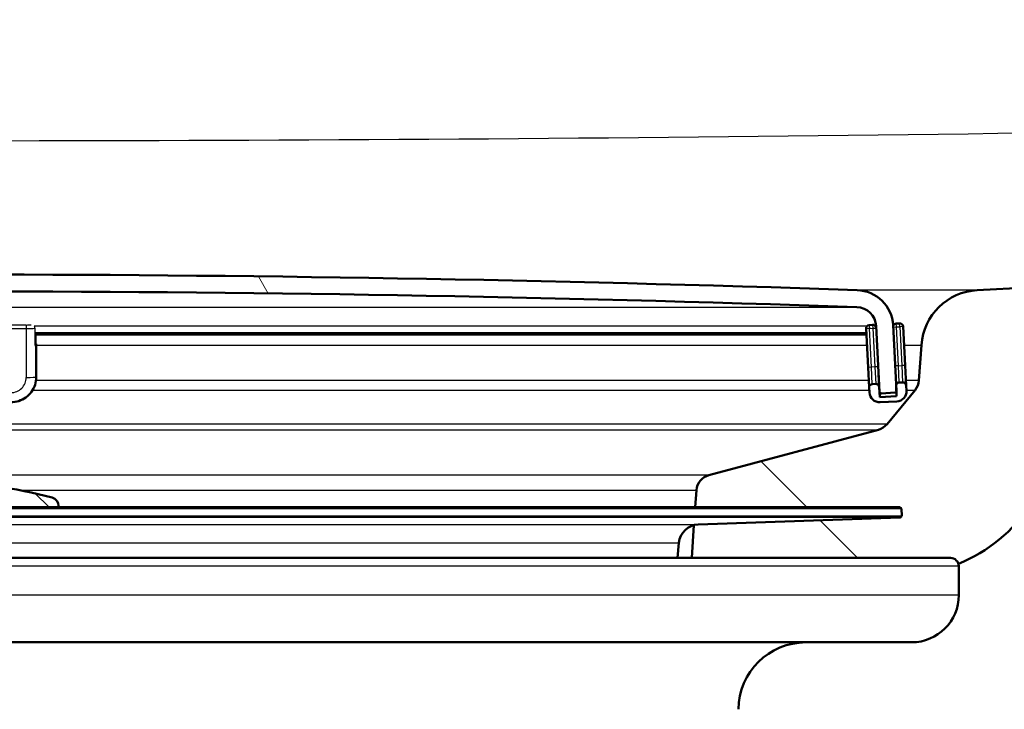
# Model space of a CAD drawing. Header units: millimetres. Extents: x 100 to 2000, y 93 to 2870.
# Tile 25 of 30: x 649 to 708, y 1492 to 1533. Entities that reach past the tile are written whole.
import ezdxf

# ---------------------------------------------------------------- set-up
doc = ezdxf.new("R2010")
doc.units = ezdxf.units.MM
doc.header["$LTSCALE"] = 10
for name, color, linetype, lineweight in [('Dimensions(ISO)', 7, 'Continuous', 25), ('Hatch', 7, 'Continuous', 9), ('Visible Edges(ISO)', 7, 'Continuous', 50), ('Visible Tangent Edges(ISO)', 7, 'Continuous', 25)]:
    doc.layers.add(name, color=color, linetype=linetype, lineweight=lineweight)
doc.styles.add('Text_3.5mm', font='arial.ttf', dxfattribs={"width": 0.899999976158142})
doc.dimstyles.new('KS-STANDARD', dxfattribs={"dimscale": 10, "dimtxt": 3.5, "dimasz": 2.5, "dimexe": 3.174999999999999, "dimexo": 0, "dimgap": 0.8, "dimtad": 1, "dimdec": 1, "dimrnd": 1e-08, "dimtxsty": 'Text_3.5mm', "dimcen": 0.09, "dimdle": 10, "dimclrd": 7, "dimclre": 7, "dimclrt": 7, "dimadec": 0, "dimazin": 2, "dimtfac": 0.7142857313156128, "dimtdec": 4, "dimtmove": 0, "dimatfit": 3, "dimfxl": 1, "dimtolj": 1, "dimlwd": 25, "dimlwe": 25, "dimarcsym": 0})
pattern_1 = [(135, (0, 0), (-22.45064030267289, -22.45064030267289), [])]

# ---------------------------------------------------------------- blocks, each defined once
blk = doc.blocks.new('*D7')
at = {"layer": 'Defpoints', "color": 0, "linetype": 'Continuous'}
for p in [(998.0522328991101, 1716.955995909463), (1068.239617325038, 1716.955995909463), (646.4522328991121, 1407.763821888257)]:
    blk.add_point(p, dxfattribs=at)
at = {"layer": 'Dimensions(ISO)', "color": 7, "linetype": 'Continuous', "lineweight": 25}
for p, q in [((998.0522328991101, 1716.955995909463), (1099.989617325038, 1716.955995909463)), ((1068.239617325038, 1432.763821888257), (1068.239617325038, 1691.955995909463)), ((646.4522328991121, 1407.763821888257), (1099.989617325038, 1407.763821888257))]:
    blk.add_line(p, q, dxfattribs=at)
at = {"layer": 'Dimensions(ISO)', "color": 7, "linetype": 'Continuous'}
for points in [[(1064.072950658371, 1691.955995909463), (1072.406283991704, 1691.955995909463), (1068.239617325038, 1716.955995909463)], [(1064.072950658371, 1432.763821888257), (1072.406283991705, 1432.763821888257), (1068.239617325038, 1407.763821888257)]]:
    blk.add_solid(points, dxfattribs=at)
at = {"layer": 'Dimensions(ISO)', "color": 7, "linetype": 'Continuous', "lineweight": 25, "insert": (1042.35762540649, 1523.594074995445), "char_height": 35, "attachment_point": 4, "rotation": 90, "style": 'Text_3.5mm'}
blk.add_mtext('\\A1;309', dxfattribs=at)

msp = doc.modelspace()

# ---------------------------------------------------------------- hatches: boundary and pattern name
at = {"layer": 'Hatch'}
h = msp.add_hatch(dxfattribs=at)
h.set_pattern_fill('ANSI31', color=256, scale=254, angle=90, style=0)
h.set_pattern_definition(pattern_1)
edge = h.paths.add_edge_path()
edge.add_line((520.638919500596, 1690.457910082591), (522.1933663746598, 1685.673814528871))
edge.add_ellipse((427.0877147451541, 1654.772115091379), major_axis=(30.90169943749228, -95.10565162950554), ratio=1, start_angle=86.44194585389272, end_angle=90, ccw=False)
edge.add_ellipse((427.087714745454, 1654.772115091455), major_axis=(24.93989136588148, -96.84008373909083), ratio=1, start_angle=88.81973559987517, end_angle=90.00000000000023, ccw=False)
edge.add_ellipse((427.0877147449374, 1654.772115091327), major_axis=(22.93988385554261, -97.33325088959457), ratio=0.9999999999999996, start_angle=88.78477634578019, end_angle=90.00000000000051, ccw=False)
edge.add_line((524.8855843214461, 1675.642589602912), (531.0174606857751, 1676.179059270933))
edge.add_line((531.0174606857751, 1676.179059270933), (531.5995687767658, 1676.229987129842))
edge.add_line((531.5995687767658, 1676.229987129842), (531.6151775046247, 1676.231352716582))
edge.add_line((531.6151775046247, 1676.231352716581), (528.1720281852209, 1715.586729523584))
edge.add_ellipse((526.6777361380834, 1715.455995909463), major_axis=(-0.1307336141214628, 1.494292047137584), ratio=1, start_angle=270.0000000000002, end_angle=355.0000000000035)
edge.add_line((526.6777361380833, 1716.955995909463), (511.5522328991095, 1716.955995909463))
edge.add_line((511.5522328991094, 1716.955995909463), (511.5522328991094, 1710.955995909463))
edge.add_line((511.5522328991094, 1710.955995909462), (517.0522328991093, 1710.955995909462))
edge.add_ellipse((517.0522328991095, 1709.955995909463), major_axis=(1.000000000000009, -1e-16), ratio=1, start_angle=0, end_angle=90, ccw=False)
edge.add_line((518.0522328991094, 1709.955995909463), (518.0522328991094, 1700.005654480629))
edge.add_line((518.0522328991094, 1700.005654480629), (520.3415333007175, 1691.46186906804))
edge.add_ellipse((539.6600498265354, 1696.638249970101), major_axis=(5.176380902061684, -19.31851652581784), ratio=1, start_angle=269.9999999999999, end_angle=272.9999999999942)
edge = h.paths.add_edge_path()
edge.add_line((584.4522328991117, 1501.26382188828), (599.7819648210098, 1501.26382188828))
edge.add_line((599.7819648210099, 1501.26382188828), (599.6461643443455, 1503.205859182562))
edge.add_ellipse((599.3478784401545, 1502.04352294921), major_axis=(1.199268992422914, -0.0418793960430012), ratio=1, start_angle=77.60699785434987, end_angle=90.00000000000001)
edge.add_line((599.3897578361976, 1503.242791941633), (587.4312322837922, 1503.66039285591))
edge.add_ellipse((587.4347222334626, 1503.760331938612), major_axis=(-0.099939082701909, 0.0034899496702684), ratio=1, start_angle=3.979039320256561e-13, end_angle=90.00000000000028, ccw=False)
edge.add_line((587.3347831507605, 1503.763821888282), (587.3487429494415, 1504.16357821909))
edge.add_ellipse((587.4486820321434, 1504.160088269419), major_axis=(0.0034899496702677, 0.099939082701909), ratio=1, start_angle=2.000000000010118, end_angle=90, ccw=False)
edge.add_line((587.4486820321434, 1504.260088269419), (599.5724454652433, 1504.260088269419))
edge.add_line((599.5724454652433, 1504.260088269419), (599.501989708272, 1505.26765253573))
edge.add_ellipse((598.5044256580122, 1505.197896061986), major_axis=(-0.0697564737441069, 0.9975640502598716), ratio=1, start_angle=270, end_angle=340.999999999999)
edge.add_line((598.7632447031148, 1506.163821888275), (588.7177309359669, 1508.855509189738))
edge.add_ellipse((588.9765499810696, 1509.821435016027), major_axis=(-0.9659258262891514, 0.2588190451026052), ratio=1, start_angle=54.50000000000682, end_angle=89.99999999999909, ccw=False)
edge.add_line((588.2049253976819, 1509.185356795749), (586.5407812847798, 1511.20412503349))
edge.add_ellipse((587.3124058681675, 1511.840203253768), major_axis=(-0.6360782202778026, 0.7716245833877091), ratio=1, start_angle=54.50000000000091, end_angle=89.99999999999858, ccw=False)
edge.add_line((586.3148418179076, 1511.770446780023), (586.1682365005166, 1513.867000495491))
edge.add_ellipse((582.6767623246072, 1513.622852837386), major_axis=(-0.2441476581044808, 3.491474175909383), ratio=1, start_angle=270, end_angle=352.999999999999)
edge.add_line((582.8599381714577, 1517.118056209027), (558.3852955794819, 1518.400717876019))
edge.add_spline(control_points=[(558.3852955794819, 1518.400717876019), (556.753096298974, 1518.486257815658), (555.1457968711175, 1518.837998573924), (552.1083217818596, 1520.046018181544), (550.6984658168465, 1520.894215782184), (547.9653481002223, 1523.21830339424), (546.7387298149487, 1524.762140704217), (544.9463120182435, 1528.23309862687), (544.3976489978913, 1530.127034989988), (544.2274144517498, 1532.072824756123)], knot_values=[-2.152596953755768, -2.152596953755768, -2.152596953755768, -2.152596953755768, -1.662265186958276, -1.662265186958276, -1.171933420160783, -1.171933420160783, -0.5859667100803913, -0.5859667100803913, 0, 0, 0, 0], degree=3, periodic=0)
edge.add_line((544.2274144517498, 1532.072824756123), (533.7069153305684, 1652.32267996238))
edge.add_line((533.7069153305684, 1652.32267996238), (533.6778467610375, 1652.320136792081))
edge.add_line((533.6778467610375, 1652.320136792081), (529.0107112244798, 1651.911815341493))
edge.add_line((529.0107112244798, 1651.911815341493), (527.729747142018, 1651.799745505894))
edge.add_line((527.7297471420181, 1651.799745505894), (538.5900464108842, 1527.665956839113))
edge.add_spline(control_points=[(538.5900464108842, 1527.665956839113), (538.7799807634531, 1525.494997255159), (539.3234746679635, 1523.369604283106), (541.0745280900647, 1519.378316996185), (542.2703736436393, 1517.539123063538), (545.494448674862, 1514.005332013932), (547.6087222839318, 1512.442676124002), (552.3172529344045, 1510.215754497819), (554.8664938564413, 1509.572779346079), (557.4672212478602, 1509.436480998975)], knot_values=[-2.870129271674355, -2.870129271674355, -2.870129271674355, -2.870129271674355, -2.216353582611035, -2.216353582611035, -1.562577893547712, -1.562577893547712, -0.7812889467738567, -0.7812889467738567, 0, 0, 0, 0], degree=3, periodic=0)
edge.add_line((557.4672212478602, 1509.436480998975), (571.9681390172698, 1508.676520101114))
edge.add_ellipse((571.4447794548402, 1498.690224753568), major_axis=(9.986295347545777, -0.5233595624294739), ratio=1, start_angle=37.860217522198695, end_angle=90, ccw=False)
edge.add_ellipse((587.8557582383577, 1510.12175025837), major_axis=(5.715762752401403, -8.20548939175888), ratio=1, start_angle=269.9999999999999, end_angle=302.2923472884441)
edge.add_ellipse((584.4522328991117, 1500.763821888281), major_axis=(0.1425082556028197, 0.4792613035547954), ratio=1, start_angle=16.559835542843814, end_angle=89.99999999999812, ccw=False)
edge = h.paths.add_edge_path()
edge.add_ellipse((704.4522328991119, 1500.763821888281), major_axis=(0.5000000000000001, 0), ratio=1, start_angle=16.55983554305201, end_angle=90.00000000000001)
edge.add_line((704.4522328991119, 1501.26382188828), (689.122500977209, 1501.26382188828))
edge.add_line((689.122500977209, 1501.26382188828), (689.2583014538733, 1503.20585918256))
edge.add_ellipse((689.5565873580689, 1502.04352294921), major_axis=(1.162336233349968, 0.2982859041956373), ratio=1, start_angle=77.60699785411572, end_angle=90.00000000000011, ccw=False)
edge.add_line((689.514707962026, 1503.242791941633), (701.4732335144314, 1503.66039285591))
edge.add_ellipse((701.4697435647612, 1503.760331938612), major_axis=(0.0034899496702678, -0.099939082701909), ratio=1, start_angle=0, end_angle=90)
edge.add_line((701.5696826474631, 1503.763821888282), (701.5557228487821, 1504.16357821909))
edge.add_ellipse((701.4557837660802, 1504.160088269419), major_axis=(0.1, 0), ratio=1, start_angle=2.000000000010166, end_angle=90.00000000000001)
edge.add_line((701.4557837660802, 1504.260088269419), (689.3320203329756, 1504.260088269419))
edge.add_line((689.3320203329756, 1504.260088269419), (689.4024760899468, 1505.26765253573))
edge.add_ellipse((690.4000401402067, 1505.197896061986), major_axis=(-0.9659258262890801, -0.2588190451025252), ratio=1, start_angle=270.00000000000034, end_angle=341.000000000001, ccw=False)
edge.add_line((690.1412210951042, 1506.163821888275), (700.186734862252, 1508.855509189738))
edge.add_ellipse((699.9279158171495, 1509.821435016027), major_axis=(-0.636078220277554, -0.7716245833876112), ratio=1, start_angle=54.49999999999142, end_angle=89.99999999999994)
edge.add_line((700.6995404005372, 1509.18535679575), (702.3636845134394, 1511.20412503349))
edge.add_ellipse((701.5920599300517, 1511.840203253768), major_axis=(-0.0697564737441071, -0.997564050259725), ratio=1, start_angle=54.49999999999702, end_angle=90.00000000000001)
edge.add_line((702.5896239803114, 1511.770446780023), (702.7362292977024, 1513.867000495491))
edge.add_ellipse((706.2277034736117, 1513.622852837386), major_axis=(-3.495203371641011, -0.1831758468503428), ratio=1, start_angle=270.00000000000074, end_angle=352.99999999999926, ccw=False)
edge.add_line((706.0445276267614, 1517.118056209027), (898.4893279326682, 1527.203660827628))
edge.add_spline(control_points=[(898.4893279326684, 1527.203660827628), (900.4398734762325, 1527.305884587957), (902.3518041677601, 1527.788115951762), (905.8832021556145, 1529.458307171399), (907.4689073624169, 1530.630299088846), (909.886963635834, 1533.28064237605), (910.7838478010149, 1534.660037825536), (912.0971378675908, 1537.653503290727), (912.5047582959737, 1539.247548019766), (912.6472090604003, 1540.875767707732)], knot_values=[-2.152596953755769, -2.152596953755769, -2.152596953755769, -2.152596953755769, -1.566630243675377, -1.566630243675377, -0.9806635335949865, -0.9806635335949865, -0.4903317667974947, -0.4903317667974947, 0, 0, 0, 0], degree=3, periodic=0)
edge.add_line((912.6472090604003, 1540.875767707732), (927.9324376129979, 1715.586729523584))
edge.add_ellipse((929.4267296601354, 1715.455995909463), major_axis=(-1.499999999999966, 3.57e-14), ratio=1, start_angle=270, end_angle=355.000000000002, ccw=False)
edge.add_line((929.4267296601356, 1716.955995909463), (944.5522328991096, 1716.955995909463))
edge.add_line((944.5522328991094, 1716.955995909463), (944.5522328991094, 1710.955995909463))
edge.add_line((944.5522328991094, 1710.955995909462), (939.0522328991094, 1710.955995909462))
edge.add_ellipse((939.0522328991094, 1709.955995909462), major_axis=(4.56e-14, 1.000000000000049), ratio=1, start_angle=4.6487e-12, end_angle=89.99999999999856)
edge.add_line((938.0522328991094, 1709.955995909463), (938.0522328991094, 1700.005654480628))
edge.add_line((938.0522328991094, 1700.005654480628), (935.7629324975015, 1691.46186906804))
edge.add_ellipse((916.4444159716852, 1696.638249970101), major_axis=(6.180339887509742, 19.021130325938), ratio=1, start_angle=270, end_angle=272.9999999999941, ccw=False)
edge.add_line((935.4655462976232, 1690.457910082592), (933.9110994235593, 1685.673814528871))
edge.add_ellipse((1029.016751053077, 1654.772115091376), major_axis=(8.715574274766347, 99.61946980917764), ratio=1, start_angle=77.00000000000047, end_angle=90)
edge.add_line((929.3972812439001, 1663.487689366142), (918.284577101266, 1536.468899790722))
edge.add_spline(control_points=[(918.284577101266, 1536.468899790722), (918.0575977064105, 1533.874513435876), (917.3260470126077, 1531.349264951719), (914.9361566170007, 1526.721321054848), (913.3006655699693, 1524.662871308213), (909.6565086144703, 1521.564087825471), (907.7767006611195, 1520.433157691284), (903.7267338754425, 1518.822464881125), (901.5836679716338, 1518.353477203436), (899.4074022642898, 1518.239423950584)], knot_values=[-2.870129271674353, -2.870129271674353, -2.870129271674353, -2.870129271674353, -2.088840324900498, -2.088840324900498, -1.307551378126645, -1.307551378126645, -0.6537756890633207, -0.6537756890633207, 0, 0, 0, 0], degree=3, periodic=0)
edge.add_line((899.40740226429, 1518.239423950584), (716.9363267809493, 1508.676520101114))
edge.add_ellipse((717.4596863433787, 1498.690224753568), major_axis=(5.715762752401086, 8.205489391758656), ratio=1, start_angle=37.86021752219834, end_angle=90.00000000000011)
edge.add_ellipse((701.0487075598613, 1510.12175025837), major_axis=(9.21542011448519, 3.882786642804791), ratio=1, start_angle=270, end_angle=302.29234728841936, ccw=False)
h = msp.add_hatch(dxfattribs=at)
h.set_pattern_fill('ANSI31', color=256, scale=254, angle=75, style=0)
h.set_pattern_definition([(120, (0, 0), (-27.49630657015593, -15.875), [])])
edge = h.paths.add_edge_path()
edge.add_ellipse((587.7431341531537, 1511.147358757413), major_axis=(-0.0052335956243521, -0.0998629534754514), ratio=1, start_angle=269.9999999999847, end_angle=296.5890493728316)
edge.add_ellipse((587.7431341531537, 1511.147358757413), major_axis=(0.0400173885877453, -0.0916439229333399), ratio=1, start_angle=269.9999999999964, end_angle=333.4109506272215)
edge.add_line((587.7379005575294, 1511.047495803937), (588.536804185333, 1511.005627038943))
edge.add_ellipse((588.5420377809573, 1511.10548999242), major_axis=(0.0998629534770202, -0.0052335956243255), ratio=1, start_angle=269.9999999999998, end_angle=272.9999999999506)
edge.add_ellipse((588.5420377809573, 1511.105489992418), major_axis=(0.0999999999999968, 8.9e-15), ratio=1, start_angle=269.9999999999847, end_angle=356.9999999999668)
edge.add_line((588.6419007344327, 1511.100256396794), (588.845341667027, 1514.982140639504))
edge.add_ellipse((590.0436971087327, 1514.919337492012), major_axis=(0.0628031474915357, 1.198355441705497), ratio=1, start_angle=4.955554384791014, end_angle=89.99999999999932, ccw=False)
edge.add_ellipse((644.4522328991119, -78.57706722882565), major_axis=(1594.695705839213, 54.4494848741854), ratio=1, start_angle=86.0888912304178, end_angle=90, ccw=False)
edge.add_ellipse((698.8607686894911, 1514.919337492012), major_axis=(1.19930111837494, -0.0409490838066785), ratio=1, start_angle=4.9555543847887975, end_angle=89.99999999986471, ccw=False)
edge.add_line((700.0591241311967, 1514.982140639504), (700.2625650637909, 1511.100256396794))
edge.add_ellipse((700.3624280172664, 1511.105489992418), major_axis=(0.0052335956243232, -0.0998629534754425), ratio=1, start_angle=270.0000000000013, end_angle=356.9999999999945)
edge.add_ellipse((700.3624280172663, 1511.105489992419), major_axis=(0.1000000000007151, 2.66e-14), ratio=1, start_angle=270.0000000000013, end_angle=272.9999999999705)
edge.add_line((700.3676616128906, 1511.005627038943), (701.1665652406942, 1511.047495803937))
edge.add_ellipse((701.16133164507, 1511.147358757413), major_axis=(0.0998629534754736, 0.0052335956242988), ratio=1, start_angle=269.9999999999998, end_angle=332.7180519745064)
edge.add_ellipse((701.16133164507, 1511.147358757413), major_axis=(0.0411227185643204, 0.0911532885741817), ratio=1, start_angle=270.000000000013, end_angle=297.2819480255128)
edge.add_line((701.2611945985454, 1511.152592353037), (701.2430751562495, 1511.498331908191))
edge.add_line((701.2430751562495, 1511.498331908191), (701.0577536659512, 1515.034476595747))
edge.add_ellipse((698.8607686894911, 1514.919337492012), major_axis=(-0.1151391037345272, 2.196984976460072), ratio=1, start_angle=269.9999999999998, end_angle=355.044445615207)
edge.add_ellipse((644.4522328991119, -78.57706722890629), major_axis=(-1595.695123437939, 54.48360911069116), ratio=1, start_angle=270, end_angle=273.9111087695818)
edge.add_ellipse((590.0436971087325, 1514.919337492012), major_axis=(-2.198718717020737, -0.0750733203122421), ratio=1, start_angle=269.9999999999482, end_angle=355.044445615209)
edge.add_line((587.8467121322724, 1515.034476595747), (587.661854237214, 1511.50717783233))
edge.add_line((587.661854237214, 1511.50717783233), (587.6432711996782, 1511.152592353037))
h = msp.add_hatch(dxfattribs=at)
h.set_pattern_fill('ANSI31', color=256, scale=254, angle=-15, style=0)
h.set_pattern_definition([(30, (0, 0), (-15.875, 27.49630657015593), [])])
edge = h.paths.add_edge_path()
edge.add_ellipse((700.0370533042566, 1511.369265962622), major_axis=(-0.0104671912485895, 0.1997259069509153), ratio=1, start_angle=269.9999999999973, end_angle=359.9999999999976)
edge.add_line((700.026586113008, 1511.568991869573), (699.8268602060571, 1511.558524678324))
edge.add_ellipse((699.8373273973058, 1511.358798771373), major_axis=(-0.1997259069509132, -0.0104671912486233), ratio=1, start_angle=269.9999999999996, end_angle=359.9999999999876)
edge.add_line((699.6376014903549, 1511.348331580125), (699.6533022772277, 1511.048742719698))
edge.add_ellipse((700.2524799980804, 1511.080144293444), major_axis=(0.0314015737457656, -0.5991777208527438), ratio=1, start_angle=270.0000000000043, end_angle=360.0000000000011)
edge.add_line((700.2838815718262, 1510.480966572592), (701.2825111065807, 1510.533302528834))
edge.add_ellipse((701.251109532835, 1511.132480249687), major_axis=(0.5991777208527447, 0.0314015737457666), ratio=1, start_angle=269.9999999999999, end_angle=360.0000000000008)
edge.add_line((701.8502872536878, 1511.163881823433), (701.8345864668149, 1511.463470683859))
edge.add_ellipse((701.634860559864, 1511.453003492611), major_axis=(-0.0104671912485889, 0.1997259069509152), ratio=1, start_angle=270.0000000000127, end_angle=359.9999999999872)
edge.add_line((701.6243933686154, 1511.652729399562), (701.4246674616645, 1511.642262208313))
edge.add_ellipse((701.4351346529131, 1511.442536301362), major_axis=(-0.1997259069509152, -0.0104671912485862), ratio=1, start_angle=269.9999999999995, end_angle=340.8007799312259)
edge.add_ellipse((701.4351346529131, 1511.442536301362), major_axis=(-0.0557956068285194, -0.1920594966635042), ratio=1, start_angle=270.0000000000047, end_angle=289.1992200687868)
edge.add_line((701.2354087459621, 1511.432069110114), (701.2524849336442, 1511.106236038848))
edge.add_line((701.2524849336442, 1511.106236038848), (701.2668103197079, 1510.83289138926))
edge.add_line((701.266810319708, 1510.832891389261), (700.2681807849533, 1510.780555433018))
edge.add_line((700.2681807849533, 1510.780555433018), (700.2367792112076, 1511.37973315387))
h = msp.add_hatch(dxfattribs=at)
h.set_pattern_fill('ANSI31', color=256, scale=254, angle=90, style=0)
h.set_pattern_definition(pattern_1)
edge = h.paths.add_edge_path()
edge.add_line((651.6022328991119, 1504.260088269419), (651.6022328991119, 1504.347957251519))
edge.add_ellipse((651.1022328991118, 1504.347957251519), major_axis=(5.77e-14, 0.5000000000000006), ratio=1, start_angle=269.9999999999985, end_angle=344.8833943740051)
edge.add_ellipse((644.4522328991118, 1479.730331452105), major_axis=(-25.10032434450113, 6.780392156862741), ratio=1, start_angle=270, end_angle=300.2332112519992)
edge.add_ellipse((637.8022328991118, 1504.347957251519), major_axis=(-0.4826985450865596, -0.1303921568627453), ratio=1, start_angle=269.9999999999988, end_angle=344.8833943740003)
edge.add_line((637.3022328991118, 1504.347957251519), (637.3022328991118, 1504.260088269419))
edge.add_line((637.3022328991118, 1504.260088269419), (651.6022328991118, 1504.260088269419))

# ---------------------------------------------------------------- linework, layer by layer
at = {"layer": 'Visible Edges(ISO)'}
for p, q in [((898.4893279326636, 1527.203660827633), (706.044527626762, 1517.118056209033)), ((699.4544256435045, 1514.843534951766), (699.5747983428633, 1512.54668702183)), ((699.8434102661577, 1515.064195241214), (699.6436843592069, 1515.053728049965)), ((700.0591241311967, 1514.982140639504), (700.2625650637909, 1511.100256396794)), ((701.2611945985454, 1511.152592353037), (701.0577536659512, 1515.034476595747)), ((701.4412175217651, 1515.147932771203), (701.2414916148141, 1515.137465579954)), ((701.7717833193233, 1512.661826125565), (701.6514106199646, 1514.9586740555)), ((650.2292855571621, 1514.500875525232), (650.2292855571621, 1513.865839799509)), ((650.2292855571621, 1514.500693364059), (699.4723932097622, 1514.500693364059)), ((650.2828753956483, 1513.876306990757), (650.2828753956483, 1513.928642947)), ((650.2828753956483, 1511.978910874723), (650.2828753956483, 1513.876306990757)), ((702.7362292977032, 1513.867000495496), (702.5896239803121, 1511.770446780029)), ((699.5747983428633, 1512.54668702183), (699.6376014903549, 1511.348331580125)), ((701.8345864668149, 1511.463470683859), (701.7717833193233, 1512.661826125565)), ((700.2367792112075, 1511.37973315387), (700.1972627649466, 1512.133751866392)), ((699.6376014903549, 1511.348331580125), (699.6533022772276, 1511.048742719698)), ((700.026586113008, 1511.568991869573), (699.8268602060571, 1511.558524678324)), ((700.2681807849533, 1510.780555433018), (700.2367792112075, 1511.37973315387)), ((701.2354087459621, 1511.432069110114), (701.2668103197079, 1510.832891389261)), ((701.6243933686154, 1511.652729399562), (701.4246674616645, 1511.642262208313)), ((701.8502872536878, 1511.163881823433), (701.8345864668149, 1511.463470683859)), ((700.2563924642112, 1511.005489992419), (700.3624280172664, 1511.005489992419)), ((701.2668103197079, 1510.832891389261), (700.2681807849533, 1510.780555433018)), ((700.3676616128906, 1511.005627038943), (701.1665652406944, 1511.047495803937)), ((702.36368451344, 1511.204125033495), (700.699540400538, 1509.185356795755)), ((700.2838815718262, 1510.480966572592), (701.2825111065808, 1510.533302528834)), ((700.1867348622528, 1508.855509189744), (690.1412210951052, 1506.163821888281)), ((689.402476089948, 1505.267652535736), (689.3320203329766, 1504.260088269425)), ((701.4557837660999, 1504.260088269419), (587.4486820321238, 1504.260088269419)), ((651.6022328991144, 1504.260088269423), (651.6022328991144, 1504.347957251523)), ((701.5557228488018, 1504.163578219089), (701.5696826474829, 1503.763821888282)), ((689.2583014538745, 1503.205859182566), (689.12250097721, 1501.263821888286)), ((689.5147079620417, 1503.242791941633), (701.4732335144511, 1503.66039285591)), ((688.2837885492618, 1501.26382188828), (688.3611537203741, 1502.148109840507)), ((584.4522328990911, 1501.263821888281), (704.4522328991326, 1501.263821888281)), ((704.9522328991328, 1499.06382188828), (704.9522328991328, 1500.763821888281)), ((702.1522328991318, 1496.263821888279), (635.473161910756, 1496.263821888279))]:
    msp.add_line(p, q, dxfattribs=at)
for centre, radius, start, end in [((644.4522328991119, -78.57706722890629), 1596.625000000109, 88.04444561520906, 91.95555438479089), ((698.8607686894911, 1514.919337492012), 2.200000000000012, 3.000000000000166, 88.0444456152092), ((706.2277034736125, 1513.622852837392), 3.499999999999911, 93.00000000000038, 176.0000000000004), ((644.4522328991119, -78.57706722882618), 1595.625000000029, 88.04444561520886, 91.95555438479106), ((698.8607686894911, 1514.919337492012), 1.199999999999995, 3.000000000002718, 88.04444561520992), ((699.6541515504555, 1514.854002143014), 0.2, 93.0000000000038, 182.9999999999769), ((699.8538774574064, 1514.864469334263), 0.2000000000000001, 10.70774529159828, 93.00000000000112), ((701.2519588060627, 1514.937739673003), 0.2, 93.0000000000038, 163.8007799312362), ((701.4516847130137, 1514.948206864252), 0.2, 2.99999999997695, 92.99999999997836), ((699.8373273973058, 1511.358798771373), 0.2000000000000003, 93.0000000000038, 183.0000000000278), ((700.0370533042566, 1511.369265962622), 0.2000000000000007, 2.99999999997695, 92.99999999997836), ((701.4351346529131, 1511.442536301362), 0.2000000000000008, 93.0000000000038, 182.9999999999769), ((701.6348605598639, 1511.453003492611), 0.2000000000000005, 2.99999999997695, 92.99999999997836), ((701.5920599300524, 1511.840203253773), 0.9999999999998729, 320.4999999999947, 355.9999999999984), ((700.2524799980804, 1511.080144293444), 0.6, 182.9999999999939, 272.9999999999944), ((700.3624280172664, 1511.105489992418), 0.0999999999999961, 182.9999999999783, 272.9999999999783), ((701.16133164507, 1511.147358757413), 0.0999999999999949, 272.9999999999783, 2.999999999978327), ((701.251109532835, 1511.132480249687), 0.5999999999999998, 273.0000000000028, 2.999999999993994), ((699.9279158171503, 1509.821435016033), 0.9999999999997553, 284.9999999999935, 320.5000000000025), ((690.4000401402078, 1505.197896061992), 0.9999999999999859, 104.999999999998, 175.9999999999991), ((644.4522328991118, 1479.7303314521), 26.00000000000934, 74.88339437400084, 105.1166056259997), ((651.1022328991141, 1504.347957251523), 0.5000000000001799, 0, 74.88339437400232), ((701.4557837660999, 1504.160088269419), 0.100000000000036, 1.999999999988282, 90), ((701.0487075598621, 1510.121750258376), 9.999999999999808, 292.8474351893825, 325.1397824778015), ((701.469743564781, 1503.760331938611), 0.1000000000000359, 271.9999999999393, 1.999999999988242), ((689.5565873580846, 1502.043522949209), 1.200000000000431, 91.99999999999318, 174.9999999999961), ((704.4522328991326, 1500.763821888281), 0.5000000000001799, 0, 90), ((702.1522328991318, 1499.06382188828), 2.800000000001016, 270, 0), ((695.895755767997, 1492.263821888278), 4.000000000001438, 89.99999999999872, 179.4999999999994)]:
    msp.add_arc(centre, radius, start, end, dxfattribs=at)
for centre, major_axis, ratio, start_param, end_param in [((649.6828753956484, 1513.876306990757), (0.5999999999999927, -3e-16), 0.0523359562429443, 5.759586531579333, 6.283185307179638), ((650.0292855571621, 1513.865839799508), (0.2000000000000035, -3e-16), 0.0523359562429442, 5.759586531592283, 6.283185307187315), ((649.6828753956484, 1513.928642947), (0.600000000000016, -3e-16), 0.0523359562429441, 0, 0.425860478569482)]:
    msp.add_ellipse(centre, major_axis=major_axis, ratio=ratio, start_param=start_param, end_param=end_param, dxfattribs=at)
msp.add_open_spline([(650.2828753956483, 1511.978910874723), (650.2828753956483, 1511.821874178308), (650.2579713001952, 1511.664863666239), (650.1607994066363, 1511.366209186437), (650.0885486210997, 1511.224614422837), (649.9037928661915, 1510.970668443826), (649.7913192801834, 1510.858357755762), (649.5371541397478, 1510.673949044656), (649.3955041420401, 1510.601879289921), (649.096837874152, 1510.50496973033), (648.9398689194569, 1510.480144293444), (648.7828753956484, 1510.480144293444)], degree=3, knots=[0, 0, 0, 0, 0.3141592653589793, 0.3141592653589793, 0.6283185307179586, 0.6283185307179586, 0.9424777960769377, 0.9424777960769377, 1.256637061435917, 1.256637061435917, 1.570796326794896, 1.570796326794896, 1.570796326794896, 1.570796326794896], dxfattribs=at)
at = {"layer": 'Visible Tangent Edges(ISO)'}
for p, q in [((706.044527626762, 1517.118056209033), (698.9358420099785, 1517.118056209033)), ((590.002748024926, 1516.118638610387), (698.9017177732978, 1516.118638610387)), ((649.6828753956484, 1515.053728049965), (645.6522328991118, 1515.053728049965)), ((645.6522328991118, 1514.843534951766), (649.6828753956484, 1514.843534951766)), ((649.6828753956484, 1515.053728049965), (649.6828753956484, 1514.843534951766)), ((649.6828753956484, 1514.843534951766), (649.6828753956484, 1511.947509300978)), ((699.5005920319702, 1514.982140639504), (650.1644079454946, 1514.982140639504)), ((650.202490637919, 1514.859235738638), (650.202490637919, 1513.860606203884)), ((699.6541515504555, 1514.854002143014), (699.4544256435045, 1514.843534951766)), ((699.6436843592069, 1515.053728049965), (699.6541515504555, 1514.854002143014)), ((699.6541515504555, 1514.854002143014), (699.8538774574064, 1514.864469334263)), ((699.7745242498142, 1512.557154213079), (699.6541515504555, 1514.854002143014)), ((699.8434102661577, 1515.064195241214), (699.8538774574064, 1514.864469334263)), ((699.8538774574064, 1514.864469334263), (700.0522877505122, 1514.874867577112)), ((699.8538774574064, 1514.864469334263), (699.9742501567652, 1512.567621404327)), ((700.0591241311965, 1514.982140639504), (700.0155977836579, 1514.982140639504)), ((701.0633414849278, 1514.927854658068), (701.2519588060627, 1514.937739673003)), ((701.2519588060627, 1514.937739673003), (701.2414916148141, 1515.137465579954)), ((701.2519588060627, 1514.937739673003), (701.4516847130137, 1514.948206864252)), ((701.3723315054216, 1512.640891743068), (701.2519588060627, 1514.937739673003)), ((701.4516847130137, 1514.948206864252), (701.4412175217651, 1515.147932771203)), ((701.6514106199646, 1514.9586740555), (701.4516847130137, 1514.948206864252)), ((701.4516847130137, 1514.948206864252), (701.5720574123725, 1512.651358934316)), ((699.4674267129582, 1514.595459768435), (650.2092856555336, 1514.595459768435)), ((650.2828753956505, 1513.867000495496), (699.5056036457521, 1513.867000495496)), ((701.7086228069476, 1513.867000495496), (702.7362292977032, 1513.867000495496)), ((699.7745242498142, 1512.557154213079), (699.5747983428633, 1512.54668702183)), ((699.9742501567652, 1512.567621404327), (699.7745242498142, 1512.557154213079)), ((699.8268602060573, 1511.558524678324), (699.7745242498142, 1512.557154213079)), ((700.1726831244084, 1512.578020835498), (699.9742501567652, 1512.567621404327)), ((699.9742501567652, 1512.567621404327), (700.0265861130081, 1511.568991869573)), ((701.3723315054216, 1512.640891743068), (701.1837141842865, 1512.631006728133)), ((701.3723315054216, 1512.640891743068), (701.5720574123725, 1512.651358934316)), ((701.4246674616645, 1511.642262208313), (701.3723315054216, 1512.640891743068)), ((701.7717833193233, 1512.661826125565), (701.5720574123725, 1512.651358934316)), ((701.5720574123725, 1512.651358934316), (701.6243933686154, 1511.652729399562)), ((699.6154793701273, 1511.770446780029), (650.2682949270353, 1511.770446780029)), ((702.5896239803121, 1511.770446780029), (701.8184985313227, 1511.770446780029)), ((650.0668997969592, 1511.204125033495), (699.6451590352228, 1511.204125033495)), ((700.2625650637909, 1511.100256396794), (700.2514259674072, 1511.100256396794)), ((701.8481781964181, 1511.204125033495), (702.36368451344, 1511.204125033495)), ((700.699540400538, 1509.185356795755), (588.2049253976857, 1509.185356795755)), ((588.7177309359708, 1508.855509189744), (700.1867348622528, 1508.855509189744)), ((690.1412210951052, 1506.163821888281), (598.7632447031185, 1506.163821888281)), ((649.3353908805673, 1505.267652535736), (689.402476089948, 1505.267652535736)), ((587.3347831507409, 1503.763821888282), (701.5696826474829, 1503.763821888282)), ((701.5557228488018, 1504.163578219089), (587.3487429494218, 1504.163578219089)), ((701.4732335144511, 1503.66039285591), (587.4312322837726, 1503.66039285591)), ((599.3897578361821, 1503.242791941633), (689.5147079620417, 1503.242791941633)), ((600.5433120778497, 1502.148109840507), (688.3611537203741, 1502.148109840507)), ((704.9522328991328, 1500.763821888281), (583.9522328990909, 1500.763821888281)), ((704.9522328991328, 1499.06382188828), (584.4105333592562, 1499.06382188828))]:
    msp.add_line(p, q, dxfattribs=at)
for centre, major_axis, ratio, start_param, end_param in [((649.6828753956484, 1515.074662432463), (-0.3999999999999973, 2.8e-15), 0.0523359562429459, 1.570796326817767, 2.411890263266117), ((649.6828753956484, 1514.874936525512), (0.6000000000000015, -4e-16), 0.0523359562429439, 4.712388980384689, 5.759586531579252), ((650.0292855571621, 1514.864469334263), (-0.0180556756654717, 0.1991833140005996), 0.8648385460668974, 4.6079547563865, 5.188002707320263), ((650.0292855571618, 1514.864469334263), (-0.2000000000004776, 1.2e-15), 0.0523359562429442, 2.617993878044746, 2.69017162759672), ((648.7828753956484, 1511.947509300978), (0.9000000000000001, -1e-16), 0.9986295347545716, 4.712388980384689, 6.283185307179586), ((649.6828753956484, 1511.978910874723), (0.6000000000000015, -7e-16), 0.0523359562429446, 4.712388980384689, 6.283185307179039)]:
    msp.add_ellipse(centre, major_axis=major_axis, ratio=ratio, start_param=start_param, end_param=end_param, dxfattribs=at)
msp.add_open_spline([(563.1646915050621, 1526.691771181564), (580.4152262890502, 1526.390476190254), (597.6727749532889, 1526.175118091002), (652.8176412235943, 1525.807294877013), (690.7146188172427, 1526.06040114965), (783.6834300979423, 1527.734252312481), (838.7116206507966, 1529.565139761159), (893.6916059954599, 1531.684577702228)], degree=3, knots=[0, 0, 0, 0, 5.161170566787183, 5.161170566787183, 16.48880888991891, 16.48880888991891, 32.97761777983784, 32.97761777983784, 32.97761777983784, 32.97761777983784], dxfattribs=at)

# ---------------------------------------------------------------- dimensions: what is measured, and where the dimension line sits
at = {"layer": 'Dimensions(ISO)', "color": 7, "linetype": 'Continuous', "lineweight": 25}
dim = msp.add_linear_dim(base=(1068.239617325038, 1716.955995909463), p1=(646.4522328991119, 1407.763821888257), p2=(998.0522328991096, 1716.955995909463), angle=90, dimstyle='KS-STANDARD', override={"dimgap": 0.8, "dimdec": 0, "dimtol": 0, "dimlim": 0, "dimtp": 0, "dimtm": 0, "dimtdec": 4, "dimtofl": 0, "dimatfit": 1}, dxfattribs=at)
dim.commit()
dim.dimension.update_dxf_attribs({"geometry": '*D7', "text_midpoint": (1068.239617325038, 1558.413821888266), "dimtype": 160})

doc.saveas('drawing.dxf')
